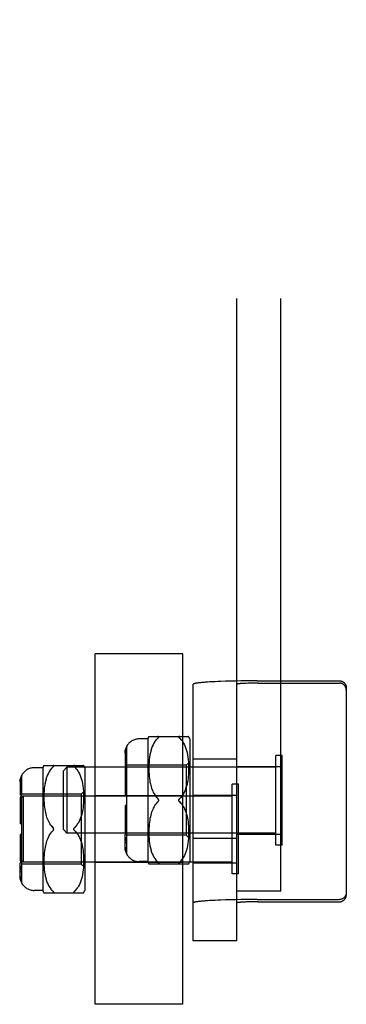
# Model space of a CAD drawing. Header units: inches. Extents: x 0 to 308, y 0 to 199.
# Tile 94 of 139: x 136.629 to 137.563, y 114.181 to 116.992. Entities that reach past the tile are written whole.
import ezdxf

# ---------------------------------------------------------------- set-up
doc = ezdxf.new("R2010")
doc.units = ezdxf.units.IN
doc.header["$LTSCALE"] = 16.920913
doc.header["$MEASUREMENT"] = 0
doc.linetypes.add('HIDDEN', pattern=[0.2, 0.1, -0.1])
doc.layers.add('DEFAULT_2', color=8, linetype='HIDDEN')

msp = doc.modelspace()

# ---------------------------------------------------------------- linework, layer by layer
at = {"layer": 'DEFAULT_2', "color": 8, "linetype": 'HIDDEN'}
for p, q in [((137.2502, 114.5042), (137.2502, 120.7719)), ((137.3752, 114.5042), (137.3752, 120.7719)), ((137.0952, 115.1813), (136.8452, 115.1813)), ((136.8452, 114.1813), (136.8452, 115.1813)), ((137.0952, 114.1813), (137.0952, 115.1813)), ((137.1252, 114.3625), (137.1252, 115.0948)), ((137.1661, 115.1009), (137.1597, 115.1004)), ((137.1729, 115.1013), (137.1661, 115.1009)), ((137.1801, 115.1017), (137.1729, 115.1013)), ((137.1877, 115.1021), (137.1801, 115.1017)), ((137.1958, 115.1024), (137.1877, 115.1021)), ((137.2042, 115.1028), (137.1958, 115.1024)), ((137.2174, 115.1032), (137.2042, 115.1028)), ((137.2313, 115.1036), (137.2174, 115.1032)), ((137.2458, 115.1039), (137.2313, 115.1036)), ((137.2608, 115.1042), (137.2458, 115.1039)), ((137.2761, 115.1044), (137.2608, 115.1042)), ((137.2638, 115.0968), (137.2617, 115.0966)), ((137.2661, 115.0969), (137.2638, 115.0968)), ((137.2685, 115.0971), (137.2661, 115.0969)), ((137.271, 115.0972), (137.2685, 115.0971)), ((137.2737, 115.0973), (137.271, 115.0972)), ((137.2765, 115.0974), (137.2737, 115.0973)), ((137.2917, 115.1045), (137.2761, 115.1044)), ((137.2809, 115.0976), (137.2765, 115.0974)), ((137.2856, 115.0977), (137.2809, 115.0976)), ((137.2904, 115.0978), (137.2856, 115.0977)), ((137.2954, 115.0979), (137.2904, 115.0978)), ((137.3074, 115.1046), (137.2917, 115.1045)), ((137.3005, 115.098), (137.2954, 115.0979)), ((137.3057, 115.098), (137.3005, 115.098)), ((137.3109, 115.098), (137.3057, 115.098)), ((137.3074, 115.1046), (137.5427, 115.1046)), ((137.3109, 115.098), (137.5427, 115.098)), ((137.5627, 114.4939), (137.5627, 115.0846)), ((136.9983, 114.9457), (137.1121, 114.9457)), ((136.9352, 114.6094), (136.9352, 114.9182)), ((136.9952, 114.9388), (136.9702, 114.9388)), ((136.9952, 114.9388), (136.9952, 114.5888)), ((137.0082, 114.917), (137.0062, 114.9116)), ((137.0104, 114.9218), (137.0082, 114.9169)), ((137.0127, 114.9263), (137.0103, 114.9218)), ((137.0153, 114.9305), (137.0127, 114.9263)), ((137.0238, 114.9407), (137.0208, 114.9376)), ((137.0924, 114.9342), (137.0951, 114.9304)), ((137.0951, 114.9304), (137.0977, 114.9262)), ((137.0976, 114.9263), (137.1, 114.9217)), ((137.1, 114.9218), (137.1022, 114.9168)), ((137.1022, 114.9169), (137.1042, 114.9115)), ((137.1152, 114.9388), (137.1152, 114.5888)), ((136.9302, 114.898), (136.9302, 114.8604)), ((137.0005, 114.887), (136.9996, 114.8798)), ((137.0016, 114.8938), (137.0004, 114.8868)), ((137.0029, 114.9001), (137.0015, 114.8936)), ((137.0045, 114.9061), (137.0029, 114.8999)), ((137.0062, 114.9117), (137.0044, 114.906)), ((137.1041, 114.9117), (137.1059, 114.9059)), ((137.1059, 114.906), (137.1075, 114.8998)), ((137.1074, 114.9), (137.1088, 114.8934)), ((137.1088, 114.8937), (137.1099, 114.8867)), ((137.1099, 114.8869), (137.1108, 114.8796)), ((137.3792, 114.8918), (137.3612, 114.8918)), ((137.3612, 114.6358), (137.3612, 114.8918)), ((137.3792, 114.6358), (137.3792, 114.8918)), ((136.6983, 114.8631), (136.8121, 114.8631)), ((136.9352, 114.8854), (136.9302, 114.8854)), ((136.9352, 114.8604), (136.9302, 114.8604)), ((136.9341, 114.8603), (136.9331, 114.8587)), ((136.9341, 114.8603), (136.9352, 114.8618)), ((137.1052, 114.8638), (136.9352, 114.8638)), ((136.9985, 114.8655), (136.9983, 114.8581)), ((136.9989, 114.8728), (136.9985, 114.8653)), ((136.9996, 114.88), (136.9989, 114.8726)), ((137.1152, 114.8738), (137.1052, 114.8638)), ((137.1052, 114.8638), (137.1052, 114.6638)), ((137.1108, 114.8798), (137.1114, 114.8723)), ((137.1114, 114.8726), (137.1119, 114.865)), ((137.1118, 114.8652), (137.112, 114.8577)), ((137.1252, 114.8818), (137.2502, 114.8818)), ((137.2502, 114.8603), (137.3752, 114.8603)), ((136.6352, 114.5269), (136.6352, 114.8356)), ((136.6952, 114.8563), (136.6702, 114.8563)), ((136.6952, 114.8563), (136.6952, 114.5063)), ((136.7082, 114.8345), (136.7062, 114.8291)), ((136.7104, 114.8393), (136.7082, 114.8344)), ((136.7127, 114.8438), (136.7103, 114.8392)), ((136.7153, 114.848), (136.7127, 114.8438)), ((136.7238, 114.8581), (136.7208, 114.8551)), ((136.7542, 114.8478), (136.7642, 114.8578)), ((136.7542, 114.6798), (136.7542, 114.8478)), ((137.3612, 114.8578), (136.7642, 114.8578)), ((136.7642, 114.8578), (136.7642, 114.6698)), ((136.7924, 114.8517), (136.7951, 114.8479)), ((136.7951, 114.8479), (136.7977, 114.8437)), ((136.7976, 114.8438), (136.8, 114.8392)), ((136.8, 114.8392), (136.8022, 114.8343)), ((136.8022, 114.8344), (136.8042, 114.829)), ((136.8152, 114.8563), (136.8152, 114.5063)), ((136.9302, 114.8481), (136.9302, 114.7788)), ((136.9352, 114.8392), (136.9302, 114.8392)), ((136.9983, 114.8583), (136.9983, 114.8511)), ((136.9983, 114.8512), (136.9985, 114.8443)), ((136.9985, 114.8445), (136.9988, 114.8378)), ((136.9988, 114.838), (136.9993, 114.8317)), ((136.9993, 114.8318), (137, 114.826)), ((137.111, 114.8314), (137.1103, 114.8255)), ((137.1115, 114.8375), (137.1109, 114.8312)), ((137.1118, 114.844), (137.1115, 114.8374)), ((137.112, 114.8508), (137.1118, 114.8438)), ((137.112, 114.8579), (137.112, 114.8506)), ((136.6302, 114.8154), (136.6302, 114.7779)), ((136.6352, 114.8029), (136.6302, 114.8029)), ((136.7005, 114.8045), (136.6996, 114.7973)), ((136.7016, 114.8112), (136.7004, 114.8043)), ((136.7029, 114.8176), (136.7015, 114.811)), ((136.7045, 114.8236), (136.7029, 114.8174)), ((136.7062, 114.8292), (136.7044, 114.8234)), ((136.8041, 114.8291), (136.8059, 114.8234)), ((136.8059, 114.8235), (136.8075, 114.8173)), ((136.8074, 114.8175), (136.8088, 114.8109)), ((136.8088, 114.8111), (136.8099, 114.8041)), ((136.8099, 114.8044), (136.8108, 114.7971)), ((137, 114.8261), (137.0007, 114.8206)), ((137.0007, 114.8207), (137.0016, 114.8155)), ((137.0016, 114.8156), (137.0026, 114.8108)), ((137.0026, 114.8108), (137.0037, 114.8063)), ((137.0036, 114.8064), (137.0049, 114.802)), ((137.1066, 114.8059), (137.1054, 114.8017)), ((137.1077, 114.8104), (137.1066, 114.8059)), ((137.1087, 114.8151), (137.1077, 114.8103)), ((137.1095, 114.8202), (137.1086, 114.8151)), ((137.1103, 114.8256), (137.1095, 114.8201)), ((137.2542, 114.8093), (137.2362, 114.8093)), ((137.2362, 114.5533), (137.2362, 114.8093)), ((137.2542, 114.5533), (137.2542, 114.8093)), ((136.6292, 114.7653), (136.6392, 114.7753)), ((136.6352, 114.7779), (136.6302, 114.7779)), ((136.6341, 114.7778), (136.6331, 114.7762)), ((136.6341, 114.7778), (136.6352, 114.7793)), ((136.8052, 114.7813), (136.6352, 114.7813)), ((137.2362, 114.7753), (136.6392, 114.7753)), ((136.6392, 114.7753), (136.6392, 114.5873)), ((136.6985, 114.783), (136.6983, 114.7756)), ((136.6983, 114.7758), (136.6983, 114.7685)), ((136.6989, 114.7903), (136.6985, 114.7828)), ((136.6996, 114.7975), (136.6989, 114.7901)), ((136.8152, 114.7913), (136.8052, 114.7813)), ((136.8052, 114.7813), (136.8052, 114.5813)), ((136.8108, 114.7973), (136.8114, 114.7898)), ((136.8114, 114.79), (136.8119, 114.7825)), ((136.8118, 114.7827), (136.812, 114.7752)), ((136.812, 114.7754), (136.812, 114.7681)), ((137.0952, 114.7763), (136.8452, 114.7763)), ((136.9352, 114.7788), (136.9302, 114.7788)), ((137.0048, 114.8021), (137.0062, 114.7979)), ((137.0062, 114.798), (137.0076, 114.7939)), ((137.0076, 114.794), (137.0093, 114.79)), ((137.0093, 114.79), (137.0111, 114.7861)), ((137.0111, 114.7862), (137.0132, 114.7823)), ((137.0132, 114.7824), (137.0155, 114.7787)), ((137.1252, 114.7778), (137.2502, 114.7778)), ((136.6302, 114.7655), (136.6302, 114.6963)), ((136.6352, 114.7566), (136.6302, 114.7566)), ((136.6983, 114.7687), (136.6985, 114.7618)), ((136.6985, 114.7619), (136.6988, 114.7553)), ((136.6988, 114.7555), (136.6993, 114.7492)), ((136.6993, 114.7493), (136.7, 114.7434)), ((136.811, 114.7489), (136.8103, 114.743)), ((136.8115, 114.755), (136.8109, 114.7487)), ((136.8118, 114.7615), (136.8115, 114.7548)), ((136.812, 114.7683), (136.8118, 114.7613)), ((136.9352, 114.7488), (136.9302, 114.7488)), ((136.9302, 114.7488), (136.9302, 114.6795)), ((137.0208, 114.7719), (137.0238, 114.7688)), ((137.0843, 114.7657), (137.084, 114.7651)), ((137.0849, 114.767), (137.0846, 114.7664)), ((137.0846, 114.7612), (137.0849, 114.7606)), ((136.7, 114.7435), (136.7007, 114.738)), ((136.7007, 114.7381), (136.7016, 114.733)), ((136.7016, 114.7331), (136.7026, 114.7282)), ((136.7026, 114.7283), (136.7037, 114.7238)), ((136.7036, 114.7238), (136.7049, 114.7195)), ((136.7048, 114.7196), (136.7062, 114.7154)), ((136.8066, 114.7234), (136.8054, 114.7192)), ((136.8077, 114.7279), (136.8066, 114.7234)), ((136.8087, 114.7326), (136.8077, 114.7278)), ((136.8095, 114.7377), (136.8086, 114.7325)), ((136.8103, 114.7431), (136.8095, 114.7376)), ((137.0037, 114.7213), (137.0026, 114.7168)), ((137.0049, 114.7256), (137.0036, 114.7213)), ((137.0062, 114.7297), (137.0048, 114.7255)), ((137.0076, 114.7337), (137.0062, 114.7296)), ((137.0093, 114.7376), (137.0076, 114.7336)), ((137.0111, 114.7415), (137.0093, 114.7376)), ((137.0132, 114.7453), (137.0111, 114.7414)), ((137.0991, 114.7416), (137.0971, 114.7454)), ((137.1041, 114.73), (137.1054, 114.7259)), ((137.1054, 114.7259), (137.1066, 114.7217)), ((137.1066, 114.7217), (137.1077, 114.7172)), ((136.6352, 114.6963), (136.6302, 114.6963)), ((136.7062, 114.7154), (136.7076, 114.7114)), ((136.7076, 114.7114), (136.7093, 114.7075)), ((136.7093, 114.7075), (136.7111, 114.7036)), ((136.7111, 114.7036), (136.7132, 114.6998)), ((136.7132, 114.6999), (136.7155, 114.6962)), ((136.9993, 114.6959), (136.9988, 114.6896)), ((137, 114.7016), (136.9993, 114.6958)), ((137.0007, 114.707), (137, 114.7015)), ((137.0016, 114.7121), (137.0007, 114.707)), ((137.0026, 114.7168), (137.0016, 114.712)), ((137.1077, 114.7173), (137.1087, 114.7125)), ((137.1086, 114.7126), (137.1095, 114.7074)), ((137.1095, 114.7075), (137.1103, 114.702)), ((137.1103, 114.7021), (137.111, 114.6962)), ((137.1109, 114.6964), (137.1115, 114.6901)), ((137.1115, 114.6902), (137.1118, 114.6836)), ((136.6352, 114.6663), (136.6302, 114.6663)), ((136.6302, 114.6663), (136.6302, 114.597)), ((136.7132, 114.6627), (136.7111, 114.6589)), ((136.7208, 114.6894), (136.7238, 114.6863)), ((136.7542, 114.6798), (136.7642, 114.6698)), ((137.3612, 114.6698), (136.7642, 114.6698)), ((136.7849, 114.6845), (136.7846, 114.6839)), ((136.7846, 114.6787), (136.7849, 114.6781)), ((136.7991, 114.6591), (136.7971, 114.6628)), ((136.9352, 114.6884), (136.9302, 114.6884)), ((136.9352, 114.6672), (136.9302, 114.6672)), ((136.9302, 114.6296), (136.9302, 114.6672)), ((137.1052, 114.6638), (136.9352, 114.6638)), ((136.9985, 114.6833), (136.9983, 114.6764)), ((136.9983, 114.6765), (136.9983, 114.6693)), ((136.9983, 114.6695), (136.9985, 114.6621)), ((136.9988, 114.6898), (136.9985, 114.6831)), ((136.9985, 114.6623), (136.9989, 114.6548)), ((137.1152, 114.6538), (137.1052, 114.6638)), ((137.1119, 114.6626), (137.1114, 114.6551)), ((137.1118, 114.6838), (137.112, 114.6768)), ((137.112, 114.6699), (137.1118, 114.6624)), ((137.112, 114.677), (137.112, 114.6697)), ((137.2502, 114.6673), (137.3752, 114.6673)), ((136.7026, 114.6343), (136.7016, 114.6295)), ((136.7037, 114.6388), (136.7026, 114.6342)), ((136.7049, 114.6431), (136.7036, 114.6387)), ((136.7062, 114.6472), (136.7048, 114.643)), ((136.7076, 114.6512), (136.7062, 114.6471)), ((136.7093, 114.6551), (136.7076, 114.6511)), ((136.7111, 114.659), (136.7093, 114.655)), ((136.8041, 114.6475), (136.8054, 114.6434)), ((136.8054, 114.6434), (136.8066, 114.6391)), ((136.8066, 114.6392), (136.8077, 114.6347)), ((136.8077, 114.6347), (136.8087, 114.63)), ((136.9352, 114.6422), (136.9302, 114.6422)), ((136.9989, 114.655), (136.9996, 114.6476)), ((136.9996, 114.6478), (137.0005, 114.6406)), ((137.0004, 114.6408), (137.0016, 114.6338)), ((137.0015, 114.634), (137.0029, 114.6275)), ((137.1088, 114.6342), (137.1074, 114.6276)), ((137.1099, 114.6409), (137.1088, 114.634)), ((137.1108, 114.648), (137.1099, 114.6407)), ((137.1114, 114.6553), (137.1108, 114.6478)), ((137.1252, 114.6556), (137.2502, 114.6556)), ((137.3792, 114.6358), (137.3612, 114.6358)), ((136.6352, 114.6059), (136.6302, 114.6059)), ((136.6988, 114.6072), (136.6985, 114.6006)), ((136.6993, 114.6134), (136.6988, 114.6071)), ((136.7, 114.6191), (136.6993, 114.6132)), ((136.7007, 114.6245), (136.7, 114.619)), ((136.7016, 114.6296), (136.7007, 114.6244)), ((136.8086, 114.63), (136.8095, 114.6249)), ((136.8095, 114.625), (136.8103, 114.6195)), ((136.8103, 114.6196), (136.811, 114.6137)), ((136.8109, 114.6138), (136.8115, 114.6075)), ((136.8115, 114.6077), (136.8118, 114.601)), ((137.0029, 114.6277), (137.0045, 114.6215)), ((137.0044, 114.6216), (137.0062, 114.6159)), ((137.0062, 114.616), (137.0082, 114.6106)), ((137.0082, 114.6107), (137.0104, 114.6058)), ((137.0103, 114.6058), (137.0127, 114.6013)), ((137.1, 114.6059), (137.0976, 114.6013)), ((137.1022, 114.6108), (137.1, 114.6058)), ((137.1042, 114.6161), (137.1022, 114.6107)), ((137.1059, 114.6217), (137.1041, 114.6159)), ((137.1075, 114.6278), (137.1059, 114.6216)), ((136.6292, 114.5973), (136.6392, 114.5873)), ((136.6352, 114.5847), (136.6302, 114.5847)), ((136.6302, 114.5471), (136.6302, 114.5847)), ((136.8052, 114.5813), (136.6352, 114.5813)), ((137.2362, 114.5873), (136.6392, 114.5873)), ((136.6985, 114.6008), (136.6983, 114.5938)), ((136.6983, 114.594), (136.6983, 114.5868)), ((136.6983, 114.587), (136.6985, 114.5796)), ((136.6985, 114.5798), (136.6989, 114.5723)), ((136.8152, 114.5713), (136.8052, 114.5813)), ((136.8119, 114.5801), (136.8114, 114.5725)), ((136.8118, 114.6012), (136.812, 114.5942)), ((136.812, 114.5874), (136.8118, 114.5799)), ((136.812, 114.5944), (136.812, 114.5871)), ((137.0952, 114.5863), (136.8452, 114.5863)), ((136.9952, 114.5888), (136.9702, 114.5888)), ((136.9983, 114.5819), (137.1121, 114.5819)), ((137.0127, 114.6013), (137.0153, 114.5971)), ((137.0153, 114.5972), (137.018, 114.5934)), ((137.0245, 114.5863), (137.0238, 114.5869)), ((137.0895, 114.59), (137.0865, 114.5869)), ((137.0977, 114.6014), (137.0951, 114.5972)), ((137.1252, 114.5848), (137.2502, 114.5848)), ((136.6352, 114.5597), (136.6302, 114.5597)), ((136.6989, 114.5725), (136.6996, 114.5651)), ((136.6996, 114.5653), (136.7005, 114.558)), ((136.7004, 114.5583), (136.7016, 114.5513)), ((136.7015, 114.5515), (136.7029, 114.545)), ((136.8088, 114.5516), (136.8074, 114.5451)), ((136.8099, 114.5584), (136.8088, 114.5514)), ((136.8108, 114.5655), (136.8099, 114.5582)), ((136.8114, 114.5728), (136.8108, 114.5652)), ((137.2542, 114.5533), (137.2362, 114.5533)), ((136.7029, 114.5451), (136.7045, 114.539)), ((136.7044, 114.5391), (136.7062, 114.5333)), ((136.7062, 114.5335), (136.7082, 114.5281)), ((136.7082, 114.5282), (136.7104, 114.5232)), ((136.7103, 114.5233), (136.7127, 114.5188)), ((136.8, 114.5234), (136.7976, 114.5188)), ((136.8022, 114.5283), (136.8, 114.5233)), ((136.8042, 114.5336), (136.8022, 114.5282)), ((136.8059, 114.5392), (136.8041, 114.5334)), ((136.8075, 114.5452), (136.8059, 114.539)), ((136.6952, 114.5063), (136.6702, 114.5063)), ((136.6983, 114.4994), (136.8121, 114.4994)), ((136.7127, 114.5188), (136.7153, 114.5146)), ((136.7153, 114.5146), (136.718, 114.5109)), ((136.7245, 114.5038), (136.7238, 114.5044)), ((136.7895, 114.5074), (136.7865, 114.5044)), ((136.7977, 114.5189), (136.7951, 114.5147)), ((137.3752, 114.5042), (137.2502, 114.5042)), ((137.2502, 114.3625), (137.2502, 114.5042)), ((137.1661, 114.4767), (137.1597, 114.4763)), ((137.1729, 114.4771), (137.1661, 114.4767)), ((137.1801, 114.4775), (137.1729, 114.4771)), ((137.1877, 114.4779), (137.1801, 114.4775)), ((137.1958, 114.4783), (137.1877, 114.4779)), ((137.2042, 114.4786), (137.1958, 114.4783)), ((137.2174, 114.4791), (137.2042, 114.4786)), ((137.2313, 114.4795), (137.2174, 114.4791)), ((137.2458, 114.4798), (137.2313, 114.4795)), ((137.2608, 114.48), (137.2458, 114.4798)), ((137.2761, 114.4802), (137.2608, 114.48)), ((137.2638, 114.4726), (137.2617, 114.4725)), ((137.2661, 114.4728), (137.2638, 114.4726)), ((137.2685, 114.4729), (137.2661, 114.4728)), ((137.271, 114.473), (137.2685, 114.4729)), ((137.2737, 114.4732), (137.271, 114.473)), ((137.2765, 114.4733), (137.2737, 114.4732)), ((137.2917, 114.4804), (137.2761, 114.4802)), ((137.2809, 114.4734), (137.2765, 114.4733)), ((137.2856, 114.4736), (137.2809, 114.4734)), ((137.2904, 114.4737), (137.2856, 114.4736)), ((137.2954, 114.4738), (137.2904, 114.4737)), ((137.3074, 114.4804), (137.2917, 114.4804)), ((137.3005, 114.4738), (137.2954, 114.4738)), ((137.3057, 114.4739), (137.3005, 114.4738)), ((137.3109, 114.4739), (137.3057, 114.4739)), ((137.3074, 114.4804), (137.5427, 114.4804)), ((137.3109, 114.4739), (137.5427, 114.4739)), ((137.2502, 114.3625), (137.1252, 114.3625)), ((137.0952, 114.1813), (136.8452, 114.1813))]:
    msp.add_line(p, q, dxfattribs=at)
for points in [[(137.1597, 115.1004), (137.1568, 115.1002), (137.1539, 115.1), (137.1512, 115.0997), (137.1486, 115.0995), (137.1461, 115.0993), (137.1437, 115.099), (137.1415, 115.0988), (137.1394, 115.0985), (137.1375, 115.0983), (137.1357, 115.098), (137.134, 115.0977), (137.1325, 115.0975), (137.1311, 115.0972), (137.1299, 115.0969), (137.1288, 115.0967), (137.1278, 115.0964), (137.127, 115.0961), (137.1263, 115.0959), (137.1258, 115.0956), (137.1255, 115.0953), (137.1252, 115.095), (137.1252, 115.0948)], [(137.2617, 115.0966), (137.2607, 115.0966), (137.2597, 115.0965), (137.2588, 115.0964), (137.258, 115.0963), (137.2571, 115.0963), (137.2564, 115.0962), (137.2556, 115.0961), (137.2549, 115.096), (137.2543, 115.0959), (137.2537, 115.0958), (137.2531, 115.0957), (137.2526, 115.0957), (137.2521, 115.0956), (137.2517, 115.0955), (137.2514, 115.0954), (137.2511, 115.0953), (137.2508, 115.0952), (137.2506, 115.0951), (137.2504, 115.095), (137.2503, 115.0949), (137.2502, 115.0948), (137.2502, 115.0948)], [(137.5427, 115.1046), (137.5437, 115.1045), (137.5446, 115.1045), (137.5456, 115.1044), (137.5466, 115.1042), (137.5475, 115.104), (137.5485, 115.1037), (137.5494, 115.1034), (137.5503, 115.103), (137.5512, 115.1026), (137.5521, 115.1022), (137.5529, 115.1017), (137.5538, 115.1012), (137.5546, 115.1006), (137.5554, 115.1), (137.5561, 115.0994), (137.5568, 115.0987), (137.5575, 115.098), (137.5581, 115.0973), (137.5587, 115.0965), (137.5593, 115.0957), (137.5598, 115.0949), (137.5603, 115.094), (137.5607, 115.0931), (137.5611, 115.0922), (137.5615, 115.0913), (137.5618, 115.0904), (137.5621, 115.0894), (137.5623, 115.0885), (137.5625, 115.0875), (137.5626, 115.0866), (137.5626, 115.0856), (137.5627, 115.0846)], [(137.5627, 115.0781), (137.5626, 115.079), (137.5626, 115.08), (137.5625, 115.081), (137.5623, 115.0819), (137.5621, 115.0829), (137.5618, 115.0838), (137.5615, 115.0848), (137.5611, 115.0857), (137.5607, 115.0866), (137.5603, 115.0875), (137.5598, 115.0883), (137.5593, 115.0891), (137.5587, 115.0899), (137.5581, 115.0907), (137.5575, 115.0915), (137.5568, 115.0922), (137.5561, 115.0929), (137.5554, 115.0935), (137.5546, 115.0941), (137.5538, 115.0947), (137.5529, 115.0952), (137.5521, 115.0957), (137.5512, 115.0961), (137.5503, 115.0965), (137.5494, 115.0969), (137.5485, 115.0972), (137.5475, 115.0974), (137.5466, 115.0976), (137.5456, 115.0978), (137.5446, 115.0979), (137.5437, 115.098), (137.5427, 115.098)], [(137.0238, 114.9407), (137.0245, 114.9413), (137.0251, 114.9419), (137.0256, 114.9425), (137.026, 114.943), (137.0262, 114.9435), (137.0264, 114.944), (137.0265, 114.9443), (137.0264, 114.9447), (137.0262, 114.945), (137.0259, 114.9452), (137.0255, 114.9454), (137.025, 114.9456), (137.0245, 114.9456), (137.0238, 114.9457)], [(137.0245, 114.9456), (137.0251, 114.9456), (137.0256, 114.9454), (137.026, 114.9452), (137.0262, 114.945), (137.0264, 114.9447), (137.0265, 114.9443), (137.0264, 114.9439), (137.0262, 114.9435), (137.0259, 114.943), (137.0255, 114.9424), (137.025, 114.9419)], [(137.0865, 114.9457), (137.0858, 114.9456), (137.0853, 114.9456), (137.0848, 114.9454), (137.0844, 114.9452), (137.0841, 114.945), (137.0839, 114.9447), (137.0839, 114.9443), (137.0839, 114.9439), (137.0841, 114.9435), (137.0844, 114.943)], [(137.0848, 114.9425), (137.0844, 114.943), (137.0841, 114.9435), (137.0839, 114.9439), (137.0839, 114.9443), (137.0839, 114.9447), (137.0841, 114.945), (137.0844, 114.9452), (137.0848, 114.9454), (137.0853, 114.9456)], [(136.9352, 114.9174), (136.9343, 114.9157), (136.9334, 114.9139), (136.9327, 114.912), (136.932, 114.91), (136.9314, 114.908), (136.931, 114.906), (136.9306, 114.904), (136.9304, 114.9019), (136.9302, 114.8999), (136.9302, 114.898)], [(136.9302, 114.898), (136.9302, 114.9004), (136.9305, 114.9029), (136.9309, 114.9055), (136.9314, 114.9081), (136.9322, 114.9106), (136.9331, 114.913), (136.9341, 114.9153), (136.9352, 114.9174)], [(137.0153, 114.9304), (137.018, 114.9342), (137.0208, 114.9376), (137.0238, 114.9407)], [(137.0848, 114.9425), (137.0853, 114.9419), (137.0858, 114.9413), (137.0865, 114.9407)], [(137.0924, 114.9342), (137.0895, 114.9376), (137.0865, 114.9407)], [(136.7238, 114.8581), (136.7245, 114.8588), (136.7251, 114.8594), (136.7256, 114.86), (136.726, 114.8605), (136.7262, 114.861), (136.7264, 114.8614), (136.7265, 114.8618), (136.7264, 114.8622), (136.7262, 114.8625), (136.7259, 114.8627), (136.7255, 114.8629), (136.725, 114.863), (136.7245, 114.8631), (136.7238, 114.8631)], [(136.7245, 114.8631), (136.7251, 114.863), (136.7256, 114.8629), (136.726, 114.8627), (136.7262, 114.8624), (136.7264, 114.8621), (136.7265, 114.8618), (136.7264, 114.8614), (136.7262, 114.8609), (136.7259, 114.8604), (136.7255, 114.8599), (136.725, 114.8594)], [(136.7865, 114.8631), (136.7858, 114.8631), (136.7853, 114.863), (136.7848, 114.8629), (136.7844, 114.8627), (136.7841, 114.8625), (136.7839, 114.8622), (136.7839, 114.8618), (136.7839, 114.8614), (136.7841, 114.8609), (136.7844, 114.8605)], [(136.7848, 114.8599), (136.7844, 114.8605), (136.7841, 114.861), (136.7839, 114.8614), (136.7839, 114.8618), (136.7839, 114.8622), (136.7841, 114.8625), (136.7844, 114.8627), (136.7848, 114.8629), (136.7853, 114.863)], [(136.7848, 114.8599), (136.7853, 114.8594), (136.7858, 114.8588), (136.7865, 114.8581)], [(136.932, 114.8778), (136.9314, 114.8764), (136.931, 114.875), (136.9306, 114.8735), (136.9304, 114.8721), (136.9302, 114.8707), (136.9302, 114.8693)], [(136.9314, 114.8552), (136.9322, 114.857), (136.9331, 114.8587)], [(136.932, 114.8778), (136.9327, 114.8792), (136.9334, 114.8805), (136.9343, 114.8818), (136.9352, 114.883)], [(136.6352, 114.8349), (136.6343, 114.8332), (136.6334, 114.8314), (136.6327, 114.8295), (136.632, 114.8275), (136.6314, 114.8255), (136.631, 114.8235), (136.6306, 114.8214), (136.6304, 114.8194), (136.6302, 114.8174), (136.6302, 114.8154)], [(136.6302, 114.8154), (136.6302, 114.8179), (136.6305, 114.8204), (136.6309, 114.823), (136.6314, 114.8255), (136.6322, 114.828), (136.6331, 114.8305), (136.6341, 114.8328), (136.6352, 114.8349)], [(136.7153, 114.8479), (136.718, 114.8517), (136.7208, 114.8551), (136.7238, 114.8581)], [(136.7924, 114.8517), (136.7895, 114.8551), (136.7865, 114.8581)], [(136.9314, 114.8552), (136.9309, 114.8534), (136.9305, 114.8516), (136.9302, 114.8498), (136.9302, 114.8481)], [(136.6314, 114.7939), (136.631, 114.7924), (136.6306, 114.791), (136.6304, 114.7896), (136.6302, 114.7881), (136.6302, 114.7868)], [(136.6314, 114.7939), (136.632, 114.7953), (136.6327, 114.7967), (136.6334, 114.798), (136.6343, 114.7993), (136.6352, 114.8005)], [(136.6314, 114.7727), (136.6322, 114.7745), (136.6331, 114.7762)], [(137.0238, 114.7688), (137.0208, 114.7719), (137.018, 114.7752), (137.0155, 114.7787)], [(137.1026, 114.7937), (137.101, 114.7898), (137.0991, 114.786), (137.0971, 114.7822), (137.0948, 114.7786), (137.0923, 114.7751), (137.0895, 114.7719), (137.0865, 114.7688)], [(137.0923, 114.7751), (137.0948, 114.7786), (137.0971, 114.7822), (137.0991, 114.786), (137.101, 114.7898), (137.1026, 114.7937), (137.1041, 114.7976), (137.1054, 114.8017)], [(136.6314, 114.7727), (136.6309, 114.7709), (136.6305, 114.769), (136.6302, 114.7673), (136.6302, 114.7655)], [(137.0132, 114.7452), (137.0155, 114.7489), (137.018, 114.7524), (137.0208, 114.7557), (137.0238, 114.7588)], [(137.0238, 114.7688), (137.0244, 114.7682), (137.0249, 114.7676), (137.0254, 114.767), (137.0258, 114.7664)], [(137.0265, 114.7638), (137.0264, 114.7645), (137.0263, 114.7651), (137.0261, 114.7657), (137.0258, 114.7664), (137.0254, 114.767), (137.0249, 114.7676), (137.0244, 114.7682), (137.0238, 114.7688)], [(137.0258, 114.7612), (137.0254, 114.7606), (137.0249, 114.76), (137.0244, 114.7594), (137.0238, 114.7588)], [(137.0244, 114.7594), (137.0249, 114.76), (137.0254, 114.7606), (137.0258, 114.7612), (137.0261, 114.7619), (137.0263, 114.7625), (137.0264, 114.7632), (137.0265, 114.7638)], [(137.0839, 114.7638), (137.0839, 114.7645), (137.084, 114.7651), (137.0843, 114.7657), (137.0846, 114.7664), (137.0849, 114.767), (137.0854, 114.7676), (137.0859, 114.7682)], [(137.0865, 114.7588), (137.0859, 114.7594), (137.0854, 114.76), (137.0849, 114.7606), (137.0846, 114.7612), (137.0843, 114.7619), (137.084, 114.7625), (137.0839, 114.7632), (137.0839, 114.7638)], [(137.0865, 114.7688), (137.0859, 114.7682), (137.0854, 114.7676)], [(137.0854, 114.76), (137.0859, 114.7594), (137.0865, 114.7588)], [(137.0865, 114.7588), (137.0895, 114.7557), (137.0923, 114.7525), (137.0948, 114.749), (137.0971, 114.7454), (137.0991, 114.7416), (137.101, 114.7378), (137.1026, 114.7339)], [(137.0923, 114.7525), (137.0895, 114.7557), (137.0865, 114.7588)], [(136.7923, 114.6926), (136.7948, 114.6961), (136.7971, 114.6997), (136.7991, 114.7035), (136.801, 114.7073), (136.8026, 114.7112), (136.8041, 114.7151), (136.8054, 114.7192)], [(137.1041, 114.73), (137.1026, 114.7339), (137.101, 114.7378)], [(136.7238, 114.6863), (136.7208, 114.6894), (136.718, 114.6927), (136.7155, 114.6962)], [(136.8026, 114.7111), (136.801, 114.7073), (136.7991, 114.7035), (136.7971, 114.6997), (136.7948, 114.6961), (136.7923, 114.6926), (136.7895, 114.6894), (136.7865, 114.6863)], [(136.7132, 114.6627), (136.7155, 114.6664), (136.718, 114.6699), (136.7208, 114.6732), (136.7238, 114.6763)], [(136.7238, 114.6863), (136.7244, 114.6857), (136.7249, 114.6851), (136.7254, 114.6845)], [(136.7265, 114.6813), (136.7264, 114.6819), (136.7263, 114.6826), (136.7261, 114.6832), (136.7258, 114.6839), (136.7254, 114.6845), (136.7249, 114.6851), (136.7244, 114.6857), (136.7238, 114.6863)], [(136.7258, 114.6787), (136.7254, 114.6781), (136.7249, 114.6775), (136.7244, 114.6769), (136.7238, 114.6763)], [(136.7244, 114.6769), (136.7249, 114.6775), (136.7254, 114.6781), (136.7258, 114.6787), (136.7261, 114.6793), (136.7263, 114.68), (136.7264, 114.6806), (136.7265, 114.6813)], [(136.7839, 114.6813), (136.7839, 114.6819), (136.784, 114.6826), (136.7843, 114.6832), (136.7846, 114.6839), (136.7849, 114.6845), (136.7854, 114.6851), (136.7859, 114.6857)], [(136.7865, 114.6763), (136.7859, 114.6769), (136.7854, 114.6775), (136.7849, 114.6781), (136.7846, 114.6787), (136.7843, 114.6793), (136.784, 114.68), (136.7839, 114.6806), (136.7839, 114.6813)], [(136.7865, 114.6863), (136.7859, 114.6857), (136.7854, 114.6851)], [(136.7854, 114.6775), (136.7859, 114.6769), (136.7865, 114.6763)], [(136.7865, 114.6763), (136.7895, 114.6732), (136.7923, 114.67), (136.7948, 114.6665), (136.7971, 114.6628), (136.7991, 114.6591), (136.801, 114.6553), (136.8026, 114.6514)], [(136.7923, 114.6699), (136.7895, 114.6732), (136.7865, 114.6763)], [(136.9302, 114.6795), (136.9302, 114.6782), (136.9304, 114.6767), (136.9306, 114.6753), (136.931, 114.6739), (136.9314, 114.6724), (136.932, 114.671), (136.9327, 114.6696), (136.9334, 114.6683), (136.9343, 114.667), (136.9352, 114.6658)], [(136.8041, 114.6475), (136.8026, 114.6514), (136.801, 114.6553)], [(136.9302, 114.6583), (136.9302, 114.6566), (136.9305, 114.6548), (136.9309, 114.653), (136.9314, 114.6512), (136.9322, 114.6494), (136.9331, 114.6477), (136.9341, 114.6461), (136.9352, 114.6446)], [(136.9302, 114.6296), (136.9302, 114.6277), (136.9304, 114.6257), (136.9306, 114.6236), (136.931, 114.6216), (136.9314, 114.6196), (136.932, 114.6176), (136.9327, 114.6156), (136.9334, 114.6137), (136.9343, 114.6119), (136.9352, 114.6102)], [(136.9352, 114.6102), (136.9341, 114.6123), (136.9331, 114.6146), (136.9322, 114.617), (136.9314, 114.6196), (136.9309, 114.6221), (136.9305, 114.6247), (136.9302, 114.6272), (136.9302, 114.6296)], [(136.6302, 114.597), (136.6302, 114.5956), (136.6304, 114.5942), (136.6306, 114.5928), (136.631, 114.5913), (136.6314, 114.5899), (136.632, 114.5885), (136.6327, 114.5871), (136.6334, 114.5858), (136.6343, 114.5845), (136.6352, 114.5833)], [(137.0238, 114.5869), (137.0208, 114.59), (137.018, 114.5934)], [(137.0238, 114.5819), (137.0245, 114.582), (137.0251, 114.5821), (137.0256, 114.5822), (137.026, 114.5824), (137.0262, 114.5826), (137.0264, 114.5829), (137.0265, 114.5833), (137.0264, 114.5837), (137.0262, 114.5842), (137.0259, 114.5846), (137.0255, 114.5852), (137.025, 114.5857)], [(137.0245, 114.5863), (137.0251, 114.5857), (137.0256, 114.5851), (137.026, 114.5846), (137.0262, 114.5841), (137.0264, 114.5837), (137.0265, 114.5833), (137.0264, 114.5829), (137.0262, 114.5826), (137.0259, 114.5824), (137.0255, 114.5822), (137.025, 114.582), (137.0245, 114.582)], [(137.0865, 114.5869), (137.0858, 114.5863), (137.0853, 114.5857), (137.0848, 114.5851), (137.0844, 114.5846), (137.0841, 114.5841), (137.0839, 114.5837), (137.0839, 114.5833), (137.0839, 114.5829), (137.0841, 114.5826), (137.0844, 114.5824), (137.0848, 114.5822), (137.0853, 114.582), (137.0858, 114.582), (137.0865, 114.5819)], [(137.0853, 114.5821), (137.0848, 114.5822), (137.0844, 114.5824), (137.0841, 114.5826), (137.0839, 114.5829), (137.0839, 114.5833), (137.0839, 114.5837), (137.0841, 114.5841), (137.0844, 114.5846)], [(137.0865, 114.5869), (137.0895, 114.59), (137.0924, 114.5934), (137.0951, 114.5972)], [(136.6302, 114.5758), (136.6302, 114.5741), (136.6305, 114.5723), (136.6309, 114.5705), (136.6314, 114.5687), (136.6322, 114.5669), (136.6331, 114.5652), (136.6341, 114.5636), (136.6352, 114.562)], [(136.6302, 114.5471), (136.6302, 114.5452), (136.6304, 114.5432), (136.6306, 114.5411), (136.631, 114.5391), (136.6314, 114.537), (136.632, 114.535), (136.6327, 114.5331), (136.6334, 114.5312), (136.6343, 114.5294), (136.6352, 114.5276)], [(136.6352, 114.5276), (136.6341, 114.5298), (136.6331, 114.5321), (136.6322, 114.5345), (136.6314, 114.537), (136.6309, 114.5396), (136.6305, 114.5422), (136.6302, 114.5447), (136.6302, 114.5471)], [(136.7238, 114.5044), (136.7208, 114.5074), (136.718, 114.5108)], [(136.7238, 114.4994), (136.7245, 114.4994), (136.7251, 114.4995), (136.7256, 114.4997), (136.726, 114.4999), (136.7262, 114.5001), (136.7264, 114.5004), (136.7265, 114.5008), (136.7264, 114.5012), (136.7262, 114.5016), (136.7259, 114.5021), (136.7255, 114.5026), (136.725, 114.5032)], [(136.7245, 114.5038), (136.7251, 114.5032), (136.7256, 114.5026), (136.726, 114.5021), (136.7262, 114.5016), (136.7264, 114.5011), (136.7265, 114.5007), (136.7264, 114.5004), (136.7262, 114.5001), (136.7259, 114.4998), (136.7255, 114.4997), (136.725, 114.4995), (136.7245, 114.4994)], [(136.7865, 114.5044), (136.7858, 114.5038), (136.7853, 114.5032), (136.7848, 114.5026), (136.7844, 114.5021), (136.7841, 114.5016), (136.7839, 114.5011), (136.7839, 114.5007), (136.7839, 114.5004), (136.7841, 114.5001), (136.7844, 114.4999), (136.7848, 114.4997), (136.7853, 114.4995), (136.7858, 114.4994), (136.7865, 114.4994)], [(136.7853, 114.4995), (136.7848, 114.4997), (136.7844, 114.4999), (136.7841, 114.5001), (136.7839, 114.5004), (136.7839, 114.5008), (136.7839, 114.5012), (136.7841, 114.5016), (136.7844, 114.5021)], [(136.7865, 114.5044), (136.7895, 114.5075), (136.7924, 114.5109), (136.7951, 114.5147)], [(137.5627, 114.5004), (137.5626, 114.4994), (137.5626, 114.4984), (137.5625, 114.4975), (137.5623, 114.4965), (137.5621, 114.4955), (137.5618, 114.4946), (137.5615, 114.4937), (137.5611, 114.4928), (137.5607, 114.4919), (137.5603, 114.491), (137.5598, 114.4901), (137.5593, 114.4893), (137.5587, 114.4885), (137.5581, 114.4877), (137.5575, 114.487), (137.5568, 114.4863), (137.5561, 114.4856), (137.5554, 114.485), (137.5546, 114.4844), (137.5538, 114.4838), (137.5529, 114.4833), (137.5521, 114.4828), (137.5512, 114.4823), (137.5503, 114.4819), (137.5494, 114.4816), (137.5485, 114.4813), (137.5475, 114.481), (137.5466, 114.4808), (137.5456, 114.4806), (137.5446, 114.4805), (137.5437, 114.4804), (137.5427, 114.4804)], [(137.5427, 114.4739), (137.5437, 114.4739), (137.5446, 114.474), (137.5456, 114.4741), (137.5466, 114.4743), (137.5475, 114.4745), (137.5485, 114.4747), (137.5494, 114.475), (137.5503, 114.4754), (137.5512, 114.4758), (137.5521, 114.4762), (137.5529, 114.4767), (137.5538, 114.4772), (137.5546, 114.4778), (137.5554, 114.4784), (137.5561, 114.4791), (137.5568, 114.4797), (137.5575, 114.4804), (137.5581, 114.4812), (137.5587, 114.482), (137.5593, 114.4828), (137.5598, 114.4836), (137.5603, 114.4844), (137.5607, 114.4853), (137.5611, 114.4862), (137.5615, 114.4871), (137.5618, 114.4881), (137.5621, 114.489), (137.5623, 114.49), (137.5625, 114.4909), (137.5626, 114.4919), (137.5626, 114.4929), (137.5627, 114.4939)], [(137.1597, 114.4763), (137.1568, 114.4761), (137.1539, 114.4758), (137.1512, 114.4756), (137.1486, 114.4754), (137.1461, 114.4751), (137.1437, 114.4749), (137.1415, 114.4746), (137.1394, 114.4744), (137.1375, 114.4741), (137.1357, 114.4739), (137.134, 114.4736), (137.1325, 114.4733), (137.1311, 114.4731), (137.1299, 114.4728), (137.1288, 114.4725), (137.1278, 114.4723), (137.127, 114.472), (137.1263, 114.4717), (137.1258, 114.4714), (137.1255, 114.4712), (137.1252, 114.4709), (137.1252, 114.4706)], [(137.2617, 114.4725), (137.2607, 114.4724), (137.2597, 114.4723), (137.2588, 114.4723), (137.258, 114.4722), (137.2571, 114.4721), (137.2564, 114.472), (137.2556, 114.4719), (137.2549, 114.4719), (137.2543, 114.4718), (137.2537, 114.4717), (137.2531, 114.4716), (137.2526, 114.4715), (137.2521, 114.4714), (137.2517, 114.4713), (137.2514, 114.4712), (137.2511, 114.4712), (137.2508, 114.4711), (137.2506, 114.471), (137.2504, 114.4709), (137.2503, 114.4708), (137.2502, 114.4707), (137.2502, 114.4706)]]:
    msp.add_lwpolyline(points, dxfattribs=at)
for centre, radius, start, end in [((137.0515, 114.9175), 0.0603, 151.9179, 159.2516), ((137.0588, 114.9175), 0.0603, 20.7484, 28.0788), ((136.9702, 114.8988), 0.04, 90, 151.045), ((136.7515, 114.8349), 0.0603, 151.9179, 159.2516), ((136.7588, 114.8349), 0.0603, 20.7484, 28.0788), ((136.6702, 114.8163), 0.04, 90, 151.045), ((136.9702, 114.6288), 0.04, 208.955, 270), ((137.0515, 114.6101), 0.0603, 200.7484, 208.0821), ((137.0588, 114.6101), 0.0603, 331.9212, 339.2516), ((136.6702, 114.5463), 0.04, 208.955, 270), ((136.7515, 114.5276), 0.0603, 200.7484, 208.0821), ((136.7588, 114.5276), 0.0603, 331.9212, 339.2516)]:
    msp.add_arc(centre, radius, start, end, dxfattribs=at)

doc.saveas('drawing.dxf')
